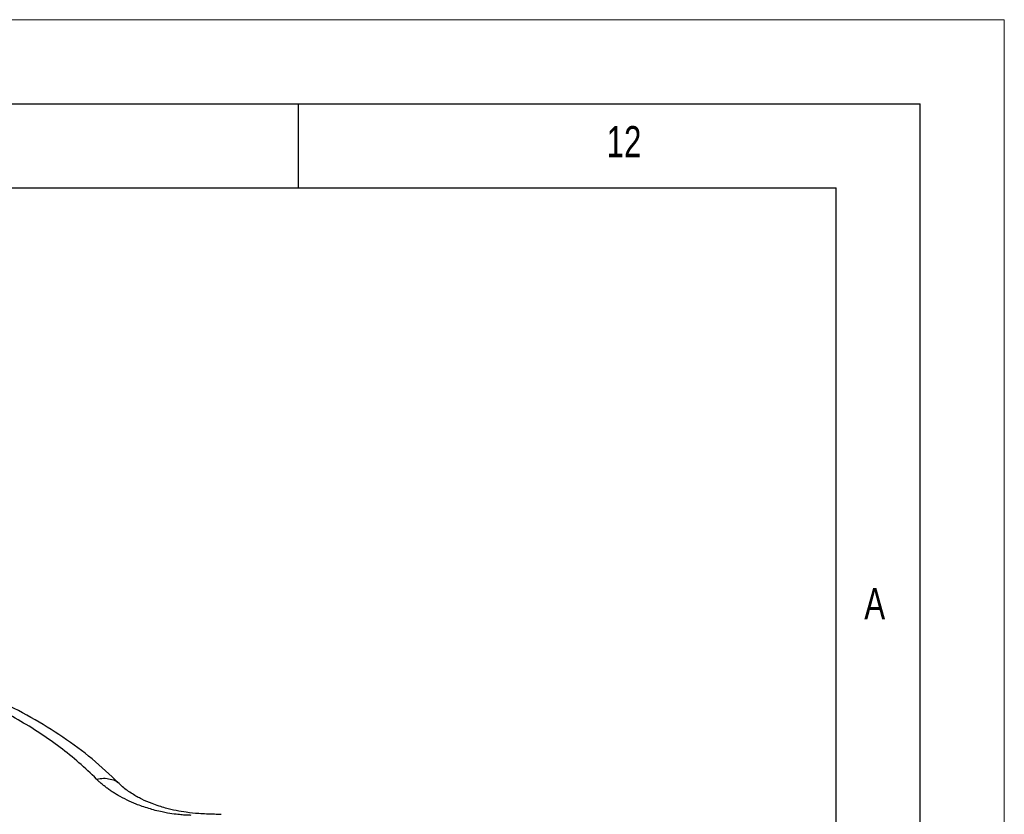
# Model space of a CAD drawing. Header units: millimetres. Extents: x 0 to 594, y 0 to 420.
# Tile 65 of 65: x 535 to 594, y 373 to 420. Entities that reach past the tile are written whole.
import ezdxf

# ---------------------------------------------------------------- set-up
doc = ezdxf.new("R2010")
doc.units = ezdxf.units.MM
doc.layers.add('FORMAT', color=7, linetype='Continuous')
doc.styles.add('SLDTEXTSTYLE0', font='TXT', dxfattribs={"width": 0.75})

msp = doc.modelspace()

# ---------------------------------------------------------------- linework, layer by layer
at = {"color": 7, "linetype": 'Continuous', "lineweight": 18}
for p in [(0, 420), (594, 0)]:
    msp.add_line(p, (594, 420), dxfattribs=at)
at = {"color": 7, "linetype": 'Continuous', "lineweight": 25}
for points, knots in [([(539.976, 374.8), (539.305, 375.479), (538.579, 376.103), (537.021, 377.275), (536.19, 377.821), (534.412, 378.847), (533.466, 379.327), (531.944, 380.001), (531.42, 380.218), (530.331, 380.637), (529.766, 380.838), (529.178, 381.032)], [0, 0, 0, 0, 0.25, 0.25, 0.5, 0.5, 0.75, 0.75, 0.875, 0.875, 1, 1, 1, 1]), ([(541.281, 374.577), (540.771, 375.058), (539.767, 376.008), (538.004, 377.305), (536.106, 378.484), (534.073, 379.535), (531.946, 380.467), (530.444, 380.987), (529.701, 381.245)], [0, 0, 0, 0, 0.1761138, 0.3473681, 0.5152491, 0.680708, 0.842115, 1, 1, 1, 1]), ([(539.976, 374.8), (540.118, 374.823), (540.404, 374.869), (540.797, 374.817), (541.094, 374.718), (541.227, 374.605), (541.268, 374.571)], [0, 0, 0, 0, 0.284984, 0.576642, 0.8683, 1, 1, 1, 1]), ([(545.602, 372.645), (545.567, 372.646), (545.49, 372.647), (545.367, 372.652), (545.228, 372.659), (545.072, 372.67), (544.901, 372.685), (544.605, 372.717), (544.259, 372.769), (543.707, 372.878), (543.07, 373.043), (542.378, 373.287), (541.772, 373.552), (541.354, 373.773), (541.05, 373.955), (540.851, 374.084), (540.66, 374.218), (540.476, 374.356), (540.3, 374.5), (540.132, 374.647), (540.029, 374.749), (539.976, 374.8)], [0, 0, 0, 0, 0.015082, 0.032545, 0.052392, 0.074629, 0.099263, 0.126302, 0.203085, 0.251547, 0.375735, 0.500797, 0.597392, 0.700134, 0.742143, 0.784489, 0.827134, 0.870047, 0.913191, 0.956524, 1, 1, 1, 1]), ([(546.995, 372.706), (546.682, 372.716), (546.115, 372.735), (545.355, 372.811), (544.688, 372.926), (544.148, 373.056), (543.673, 373.198), (543.196, 373.366), (542.76, 373.555), (542.379, 373.754), (542.092, 373.923), (541.802, 374.12), (541.511, 374.348), (541.34, 374.518), (541.25, 374.608)], [0, 0, 0, 0, 0.129077, 0.233505, 0.320377, 0.418874, 0.480066, 0.552305, 0.663737, 0.718631, 0.779378, 0.846112, 0.919094, 1, 1, 1, 1]), ([(547.386, 372.697), (547.323, 372.699), (547.193, 372.702), (547.062, 372.705), (546.995, 372.706)], [0, 0, 0, 0, 0.482084, 1, 1, 1, 1])]:
    msp.add_open_spline(points, degree=3, knots=knots, dxfattribs=at)
at = {"layer": 'FORMAT'}
for p, q in [((15, 415), (589, 415)), ((552, 410), (552, 415)), ((589, 5), (589, 415)), ((20, 410), (584, 410)), ((584, 10), (584, 410))]:
    msp.add_line(p, q, dxfattribs=at)

# ---------------------------------------------------------------- texts
at = {"layer": 'FORMAT', "attachment_point": 1, "style": 'SLDTEXTSTYLE0'}
for s, insert, char_height in [('12', (570.333, 413.668), 1.8521), ('A', (585.667, 386.168), 1.852)]:
    msp.add_mtext(s, dxfattribs=dict(at, insert=insert, char_height=char_height))

doc.saveas('drawing.dxf')
